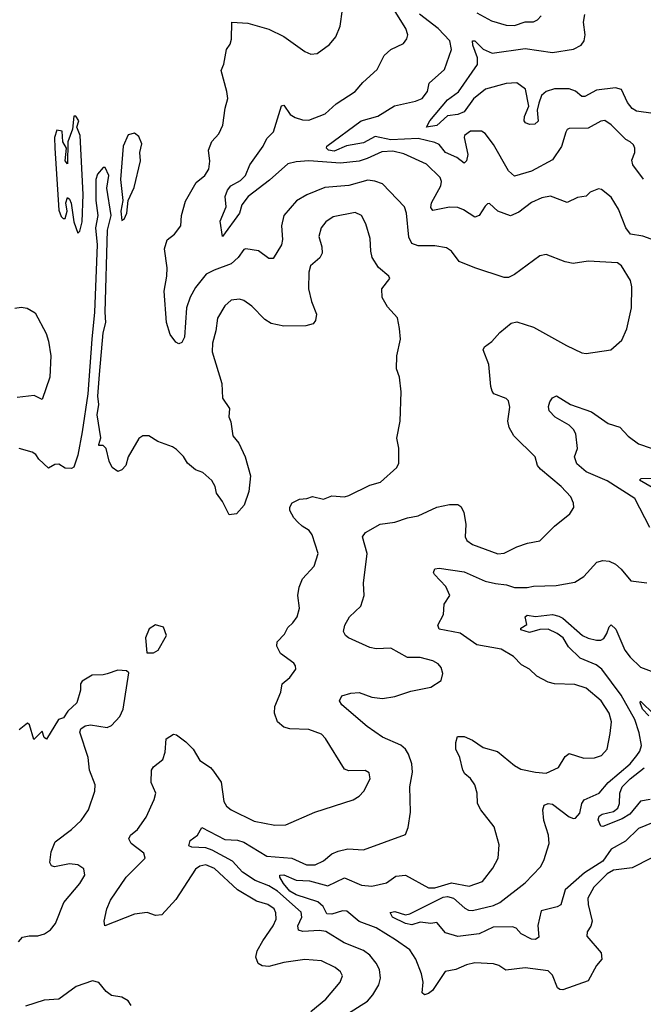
# Model space of a CAD drawing. Extents: x 2133489 to 2292442, y 756223 to 916462.
# Tile 132 of 256: x 2162168 to 2165138, y 865600 to 870286. Entities that reach past the tile are written whole.
import ezdxf

# ---------------------------------------------------------------- set-up
doc = ezdxf.new("R2010")
doc.units = 0

msp = doc.modelspace()

# ---------------------------------------------------------------- linework, layer by layer
at = {"layer": '0CON20XD'}
for points in [[(2163681.9, 865525), (2163824.6, 865615), (2163850, 865645), (2163877.6, 865692.4), (2163886.2, 865725), (2163880.7, 865765), (2163866.2, 865796.2), (2163835, 865833.8), (2163805, 865856.7), (2163712.8, 865892.8), (2163625, 865946.1), (2163595, 865951.9), (2163516.8, 865946.7), (2163495, 865952.7), (2163493, 865973), (2163511.2, 866015), (2163507.9, 866037.9), (2163395, 866138.6), (2163355, 866163.8), (2163288.7, 866188.7), (2163228.4, 866228.4), (2163180.5, 866280.5), (2163085, 866334.1), (2163055, 866345.2), (2162987.7, 866347.7), (2162973.9, 866353.9), (2162980.2, 866379.8), (2163015, 866404.4), (2163035, 866442), (2163145, 866384.8), (2163205, 866381.4), (2163235, 866371.5), (2163345, 866304.8), (2163464.6, 866295.4), (2163533.8, 866263.8), (2163575, 866264.4), (2163615, 866282.5), (2163655, 866315.6), (2163685, 866328.9), (2163730.7, 866339.3), (2163805, 866335.6), (2164005, 866407.5), (2164017.9, 866442.1), (2164029.4, 866515), (2164025.5, 866635), (2164037.9, 866705), (2164034.6, 866745), (2164020.2, 866790.2), (2164004.6, 866814.6), (2163983.4, 866833.4), (2163895, 866870.7), (2163821.9, 866921.9), (2163702, 867025), (2163690.8, 867045), (2163702.4, 867067.6), (2163745, 867080.8), (2163785, 867084.4), (2163845, 867061.8), (2163895, 867055.5), (2163955, 867064.5), (2164030.8, 867090.8), (2164125, 867109.2), (2164175, 867141.2), (2164182.5, 867175), (2164175, 867203.3), (2164160.3, 867220.3), (2164135, 867234.3), (2164075, 867251.4), (2164015, 867250.8), (2163934.6, 867294.6), (2163865, 867292.5), (2163835, 867298.9), (2163734.2, 867345), (2163720, 867355), (2163709.4, 867375), (2163716.9, 867405), (2163738.1, 867445), (2163792.9, 867495), (2163807.8, 867545), (2163804.4, 867605), (2163822.2, 867745), (2163800.8, 867825), (2163815, 867845.7), (2163883.8, 867885), (2163955, 867894.5), (2164015, 867915.7), (2164065, 867924.5), (2164155, 867965.5), (2164215, 867978.1), (2164255, 867978.8), (2164268.8, 867968.8), (2164282.5, 867942.5), (2164293, 867883), (2164289.4, 867825), (2164297.6, 867807.6), (2164325, 867788.5), (2164445, 867743.3), (2164475, 867746.9), (2164535, 867777.5), (2164585.5, 867794.5), (2164645, 867805.7), (2164714.2, 867875), (2164788, 867935), (2164807.5, 867965), (2164805.8, 867985), (2164792, 868015), (2164745.8, 868065), (2164647.3, 868147.3), (2164634.3, 868165), (2164622, 868205), (2164521.4, 868305), (2164499.4, 868345), (2164492.2, 868375), (2164502, 868442), (2164495, 868472.5), (2164483.9, 868483.9), (2164425.8, 868505.8), (2164418.3, 868518.3), (2164411.1, 868541.1), (2164401.5, 868645), (2164374.3, 868715), (2164381.1, 868728.9), (2164416.2, 868755), (2164455, 868797.5), (2164508, 868842), (2164535, 868848.9), (2164615, 868822.5), (2164771.2, 868735), (2164845, 868700.6), (2164865, 868697.1), (2164982.5, 868715), (2165035, 868761.2), (2165058.5, 868815), (2165081.2, 868915), (2165082.9, 869015), (2165077.3, 869045), (2165033.6, 869115), (2165015, 869129.6), (2164875, 869136.7), (2164804.2, 869125.8), (2164765, 869133.1), (2164675, 869168.6), (2164645, 869162.5), (2164525, 869074), (2164495, 869060), (2164475, 869060), (2164335.5, 869105.5), (2164260.8, 869135), (2164224, 869185), (2164199.7, 869199.7), (2164145, 869210.5), (2164065, 869210), (2164035, 869221.4), (2164021.7, 869251.7), (2164010, 869365), (2164000, 869395), (2163895, 869504.5), (2163858.4, 869518.4), (2163825, 869521.9), (2163735, 869496.8), (2163621.6, 869488.4), (2163535, 869453.3), (2163486.5, 869423.5), (2163425.7, 869355), (2163414.5, 869305), (2163419.1, 869240.9), (2163414.4, 869215), (2163375, 869149.2), (2163355, 869150), (2163305.5, 869185.5), (2163245, 869195.6), (2163235, 869191.9), (2163208.7, 869155), (2163175.1, 869124.8), (2163093.5, 869093.5), (2163055.2, 869074.8), (2163005, 869011.5), (2162979.6, 868965), (2162961.6, 868915), (2162952, 868775), (2162939.7, 868750.3), (2162925, 868744.3), (2162912, 868752), (2162885, 868788), (2162866.7, 868845), (2162855.4, 868995), (2162869.1, 869065), (2162870, 869105), (2162856.8, 869195), (2162870.9, 869239.1), (2162905, 869265.5), (2162934.5, 869305), (2162938.2, 869355), (2162957, 869423), (2163008.1, 869511.9), (2163049.4, 869545), (2163068.9, 869575), (2163073.2, 869613.2), (2163067.5, 869665), (2163083, 869707), (2163116.3, 869743.7), (2163135.7, 869785), (2163145.8, 869865), (2163158.8, 869911.2), (2163154.4, 869944.4), (2163127.5, 870045), (2163140, 870075), (2163152.9, 870145), (2163169.8, 870170.2), (2163176.4, 870193.6), (2163177.5, 870275), (2163255, 870269.5), (2163355, 870240.5), (2163425, 870205.6), (2163525, 870134.3), (2163555, 870122.5), (2163585, 870125.8), (2163642.5, 870167.5), (2163673.1, 870205), (2163693.7, 870256.3), (2163705.6, 870335)], [(2165055, 869296), (2165019.4, 869385), (2164985, 869441.2), (2164938.3, 869478.3), (2164925, 869481.2), (2164885, 869466.2), (2164865, 869446.2), (2164825, 869440), (2164775, 869415.8), (2164695, 869446.4), (2164655, 869438.2), (2164605, 869416.9), (2164545, 869370), (2164505, 869353.5), (2164445, 869375.8), (2164405, 869411.2), (2164395, 869410), (2164385, 869398.8), (2164356.2, 869353.8), (2164335, 869346.9), (2164281.8, 869381.8), (2164255, 869391.7), (2164215, 869393.4), (2164135, 869378.5), (2164125, 869392.5), (2164128.8, 869415), (2164173.8, 869495), (2164176.8, 869516.8), (2164170.8, 869535), (2164105, 869598.8), (2163997.2, 869647.2), (2163945, 869661), (2163892.5, 869657.5), (2163823.1, 869625), (2163785, 869613.1), (2163695, 869604.2), (2163545, 869614.2), (2163485, 869610), (2163445, 869600), (2163358, 869522), (2163255.9, 869445), (2163225.3, 869405), (2163214.6, 869365), (2163134.2, 869254.2), (2163122.2, 869327.8), (2163151.5, 869395), (2163145.9, 869445), (2163157.4, 869475), (2163173.7, 869496.3), (2163219.4, 869520.6), (2163243.4, 869545), (2163264.6, 869595), (2163327.5, 869685), (2163345, 869720.8), (2163377, 869753), (2163415, 869876.7), (2163425, 869878.8), (2163455.5, 869835.5), (2163480.5, 869820.5), (2163515, 869809.2), (2163545, 869807.5), (2163622.4, 869837.6), (2163675, 869886.4), (2163766, 869944), (2163802.1, 869987.9), (2163870.2, 870049.8), (2163903.7, 870116.3), (2163935, 870144), (2163995, 870173.8), (2164011.2, 870195), (2164015.8, 870215), (2164006.9, 870245), (2163948.2, 870338.2)], [(2165075.2, 869705.2), (2165055, 869716.8), (2164985, 869786), (2164955, 869806.1), (2164935, 869804), (2164875, 869770.3), (2164785, 869768.1), (2164775, 869764), (2164768.5, 869751.5), (2164747.3, 869682.7), (2164705, 869619.5), (2164605, 869565.5), (2164525, 869541.5), (2164495, 869567.1), (2164425, 869692), (2164385, 869744.2), (2164366.3, 869756.3), (2164315, 869756.2), (2164286.9, 869735), (2164284.4, 869725), (2164302.3, 869645), (2164296.4, 869615), (2164285, 869604.2), (2164249.9, 869629.9), (2164195, 869654.2), (2164165, 869691.7), (2164145, 869701.8), (2164065, 869720.3), (2163935, 869714.9), (2163860.1, 869729.9), (2163805, 869701), (2163723.6, 869686.4), (2163665, 869660.3), (2163637.8, 869665), (2163628.9, 869675), (2163631.3, 869685), (2163794.4, 869805.6), (2163872.7, 869827.3), (2163953.3, 869876.7), (2164052, 869898), (2164085, 869911.1), (2164109.6, 869945), (2164117.1, 869985), (2164190.2, 870049.8), (2164224.5, 870145), (2164215.9, 870185), (2164161, 870245), (2164072, 870312)], [(2165185, 869840.5), (2165105, 869850.6), (2165085, 869863.1), (2165062.7, 869892.7), (2165034.4, 869954.4), (2165005, 869961.9), (2164915, 869950.9), (2164858.9, 869921.1), (2164845, 869920), (2164815, 869945.4), (2164785, 869957.6), (2164715, 869956.8), (2164675, 869943.8), (2164653.5, 869925), (2164640.7, 869889.3), (2164632.5, 869855), (2164636.5, 869803.5), (2164620.6, 869789.4), (2164595, 869787.8), (2164576, 869795), (2164569.5, 869805), (2164571.8, 869825), (2164592.7, 869875), (2164576.2, 869955), (2164535.2, 869985.2), (2164485, 869982.1), (2164386.9, 869955), (2164329.6, 869910.4), (2164285, 869848.1), (2164255, 869835.6), (2164205, 869828.8), (2164155, 869782.9), (2164104.5, 869774.5), (2164121.5, 869805), (2164205.3, 869905), (2164257.8, 869942.2), (2164347.5, 870072.5), (2164348.8, 870105), (2164325.5, 870165), (2164323.7, 870186.3), (2164335, 870185.5), (2164375.3, 870145.3), (2164417.4, 870127.4), (2164575, 870148.6), (2164705, 870129.5), (2164805, 870146.2), (2164841.4, 870165), (2164855.6, 870185), (2164860.6, 870215), (2164852.9, 870275), (2164859.1, 870310.9)], [(2164345, 870319.2), (2164415, 870281.5), (2164485, 870260.5), (2164525, 870259.4), (2164575, 870275.7), (2164615, 870275.8), (2164634.3, 870285.7), (2164652, 870305)], [(2162445, 869270), (2162455, 869280), (2162465.7, 869325), (2162470.8, 869455), (2162456.2, 869735), (2162440, 869775), (2162450, 869805), (2162435, 869827.5), (2162425, 869827.5), (2162420, 869765), (2162397.5, 869705), (2162395, 869600), (2162383.9, 869613.9), (2162390, 869675), (2162372.5, 869705), (2162370, 869755), (2162345, 869760), (2162334.1, 869725.9), (2162334.5, 869675.5), (2162355, 869380), (2162365, 869350), (2162375, 869340), (2162385, 869340), (2162393.3, 869375), (2162387.5, 869415), (2162395, 869440), (2162405, 869432.5), (2162413, 869413), (2162426.2, 869325), (2162445, 869270)], [(2162655, 869330), (2162665, 869336.7), (2162677.8, 869365), (2162684, 869425), (2162712.5, 869487.5), (2162742.5, 869615), (2162740.6, 869655), (2162749.2, 869695), (2162735, 869730), (2162715, 869746), (2162685, 869738), (2162660.3, 869685), (2162648.1, 869525), (2162659.2, 869425), (2162648.9, 869375), (2162655, 869330)], [(2165138, 869528), (2165087.4, 869595), (2165082.5, 869617.5), (2165097.1, 869655), (2165096.6, 869675), (2165091.3, 869691.3), (2165075.2, 869705.2)], [(2163756.7, 866573.3), (2163785, 866590.8), (2163807.1, 866615), (2163837, 866673), (2163831.5, 866701.5), (2163812.4, 866712.4), (2163735, 866710.6), (2163715, 866718.6), (2163623.6, 866865), (2163605.6, 866885), (2163545, 866907.3), (2163455, 866911.8), (2163425, 866919.4), (2163395.7, 866945), (2163380.6, 866985), (2163382.1, 867017.9), (2163412, 867085), (2163418, 867125), (2163454, 867155), (2163482.5, 867195), (2163481.7, 867211.7), (2163473, 867223), (2163409.1, 867269.1), (2163392.9, 867305), (2163394.4, 867325), (2163428.3, 867361.7), (2163445, 867393.8), (2163468.8, 867415), (2163488.8, 867445), (2163500.8, 867485), (2163491.9, 867545), (2163498.6, 867585), (2163514.2, 867625.8), (2163570, 867685), (2163589.2, 867745), (2163561.2, 867835), (2163545.9, 867855.9), (2163512.5, 867875), (2163492.5, 867895), (2163473.3, 867915), (2163455, 867950), (2163453.9, 867966.1), (2163465, 867987.5), (2163500, 868005), (2163535, 868006.7), (2163562.3, 868017.7), (2163615, 868004), (2163655, 868020.6), (2163715, 868015.6), (2163735, 868021.1), (2163835, 868071.1), (2163885.8, 868085), (2163964, 868155), (2163974, 868175), (2163972.7, 868247.3), (2163963.1, 868295), (2163979.2, 868375), (2163984, 868515), (2163975.8, 868585), (2163962.9, 868625), (2163964.3, 868685.7), (2163980.8, 868765), (2163977, 868817), (2163966.9, 868866.9), (2163919.7, 868919.7), (2163894.2, 868964.2), (2163892, 869005), (2163930, 869055), (2163926.2, 869065), (2163877.3, 869107.3), (2163846.7, 869155), (2163839.5, 869185), (2163837.3, 869245), (2163815.6, 869315), (2163796, 869355), (2163765, 869369.4), (2163661.2, 869348.8), (2163625.3, 869324.7), (2163603.6, 869295), (2163592.5, 869255), (2163607.1, 869205), (2163608.1, 869175), (2163596.9, 869153.1), (2163553.3, 869115), (2163544.6, 869085.4), (2163543.5, 869005), (2163558.1, 868945), (2163582, 868885), (2163576.2, 868855), (2163565, 868838.8), (2163530.5, 868829.5), (2163425, 868827.1), (2163365, 868840.8), (2163335, 868859.2), (2163272.6, 868922.6), (2163235, 868949.4), (2163215, 868955.6), (2163175, 868951.4), (2163144.3, 868925), (2163109.2, 868865), (2163102.2, 868805), (2163086.8, 868746.8), (2163084.5, 868705), (2163130.5, 868555), (2163134.4, 868485), (2163166.2, 868435), (2163164, 868396), (2163173, 868373), (2163182.5, 868305), (2163210.9, 868270.9), (2163241.9, 868205), (2163267.1, 868115), (2163259.1, 868040.9), (2163236.2, 867975), (2163200, 867935), (2163165, 867930), (2163133.6, 867993.6), (2163105, 868032.5), (2163098, 868065), (2163082.7, 868092.7), (2163040.5, 868130.5), (2163004.3, 868144.3), (2162966.2, 868175), (2162947.9, 868207.9), (2162915, 868240), (2162895, 868253.3), (2162825, 868278), (2162782.5, 868305), (2162755, 868306.2), (2162735, 868292.5), (2162684.2, 868205), (2162673.8, 868165), (2162655, 868143.3), (2162635, 868136.7), (2162607.5, 868155), (2162593.3, 868185), (2162580, 868245), (2162565, 868260), (2162545, 868260), (2162544.2, 868265), (2162554.1, 868295.9), (2162536.9, 868405), (2162545.3, 868454.7), (2162539.3, 868495), (2162547.2, 868597.2), (2162564.8, 868795.2), (2162578.7, 868845), (2162574.8, 868895), (2162585.4, 869285), (2162603.1, 869355), (2162583.3, 869485), (2162592.2, 869545), (2162575, 869582.5), (2162565, 869582.5), (2162538.8, 869551.2), (2162530, 869525), (2162531.2, 869425), (2162540, 869355), (2162528.9, 869295), (2162537.2, 869215), (2162523.4, 868895), (2162511.7, 868765), (2162492.2, 868505), (2162465, 868324), (2162445, 868214), (2162425, 868156.7), (2162415, 868150), (2162385, 868152.5), (2162355, 868171.2), (2162335, 868168.8), (2162305, 868151.2), (2162258.8, 868195), (2162245, 868216.7), (2162227.3, 868227.3), (2162165, 868245.7)], [(2165175, 869241.4), (2165135, 869255.5), (2165076.2, 869265), (2165055, 869296)], [(2162145, 868912.9), (2162175, 868918.5), (2162203.3, 868913.3), (2162241.7, 868891.7), (2162293.5, 868793.5), (2162305, 868756.7), (2162316.2, 868686.2), (2162311.2, 868585), (2162275, 868478.8), (2162237.3, 868497.3), (2162155, 868487.5)], [(2165168.9, 867868.9), (2165096.8, 868006.8), (2164965, 868091.6), (2164865, 868134.7), (2164821.8, 868171.8), (2164810.5, 868205), (2164824.6, 868245), (2164816.1, 868315), (2164805.2, 868335.2), (2164785, 868356.2), (2164717.5, 868395), (2164689.4, 868425), (2164686.9, 868445), (2164693.2, 868466.8), (2164705, 868486.2), (2164725, 868496), (2164791.2, 868455), (2164890.4, 868420.4), (2164970, 868365), (2165026.4, 868346.4), (2165065, 868304.2), (2165115, 868267.1), (2165175, 868247.5)], [(2165179.9, 868059.9), (2165118.8, 868095), (2165127.7, 868102.3), (2165205, 868104.6)], [(2165174.5, 866295.5), (2165085, 866249.5), (2164995, 866238.2), (2164965, 866220.9), (2164902.8, 866157.2), (2164873.9, 866105), (2164875.3, 866075.3), (2164894.4, 865995.6), (2164887.9, 865972.1), (2164870.8, 865945), (2164868, 865925), (2164936.9, 865845), (2164940, 865815), (2164915.4, 865784.6), (2164875, 865711.4), (2164755, 865669.2), (2164740.2, 865670.2), (2164728.7, 865678.7), (2164705, 865738), (2164685, 865759.4), (2164575, 865773.1), (2164482.3, 865762.3), (2164450, 865785), (2164425, 865792), (2164335, 865797.1), (2164295, 865788.1), (2164245, 865765.6), (2164194.5, 865755.5), (2164133.3, 865665), (2164115, 865651.2), (2164095, 865645.7), (2164084.5, 865655), (2164089.1, 865705), (2164081.9, 865745), (2164054.7, 865815), (2164025, 865860), (2163957.2, 865907.2), (2163865, 865963.6), (2163784, 865994), (2163725, 866044.1), (2163705, 866045.2), (2163655, 866028.8), (2163630.9, 866030.9), (2163612.9, 866065), (2163587.4, 866087.4), (2163485, 866120.6), (2163455, 866137.9), (2163424.9, 866175), (2163406.2, 866205), (2163406, 866215), (2163425, 866216.6), (2163485, 866190.8), (2163547.5, 866187.5), (2163635, 866163.7), (2163715, 866202.2), (2163795, 866166.4), (2163845, 866162.5), (2163915, 866177.8), (2163959.8, 866210.2), (2164004.6, 866214.6), (2164115, 866154.3), (2164144.2, 866155), (2164225, 866177.5), (2164308.2, 866161.8), (2164372, 866185), (2164421.5, 866248.5), (2164446.7, 866295), (2164451.7, 866358.3), (2164428.1, 866445), (2164364.2, 866525), (2164347.5, 866555), (2164345.8, 866605), (2164335.7, 866645), (2164314.5, 866674.5), (2164287.2, 866697.2), (2164277.8, 866715), (2164264.6, 866774.6), (2164244.4, 866815), (2164244.3, 866845.7), (2164253.3, 866875), (2164285, 866874.2), (2164325, 866856.5), (2164375, 866822.5), (2164443.8, 866803.8), (2164525, 866736.6), (2164555, 866719.5), (2164625, 866704.2), (2164675, 866700.4), (2164733.6, 866726.4), (2164765, 866779.2), (2164785, 866794.3), (2164855, 866771.2), (2164905, 866772.8), (2164938.6, 866785), (2164965.6, 866815), (2164980.6, 866889.4), (2164986.4, 866945), (2164974.5, 866985), (2164936.2, 867045), (2164865.8, 867105), (2164812.3, 867122.3), (2164715, 867125.3), (2164685, 867133.8), (2164631.1, 867161.1), (2164595, 867194.5), (2164557.5, 867215), (2164519.2, 867255), (2164460.1, 867290.1), (2164345, 867310.8), (2164265, 867366.7), (2164165.9, 867385.9), (2164158.8, 867405), (2164185.6, 867455), (2164190, 867505), (2164216, 867545), (2164197.9, 867587.9), (2164142.5, 867645), (2164138.8, 867655), (2164145, 867672.5), (2164165, 867675.8), (2164285, 867658), (2164385, 867613.5), (2164433.4, 867603.4), (2164486.4, 867596.4), (2164525, 867584), (2164584.1, 867584.1), (2164615, 867590.6), (2164722.8, 867592.8), (2164811.5, 867608.5), (2164855, 867636), (2164916.2, 867703.8), (2164945, 867712.7), (2164975, 867709.1), (2165004.6, 867694.6), (2165031.7, 867671.7), (2165078, 867615), (2165155, 867605.5)], [(2165183.9, 866466.1), (2165115, 866436.7), (2165053.3, 866376.7), (2164985, 866339.1), (2164945, 866280.9), (2164858, 866225), (2164765, 866145.3), (2164745, 866073.1), (2164726.7, 866063.3), (2164650.9, 866045), (2164634.6, 865974.6), (2164640.8, 865919.2), (2164625, 865908.5), (2164605, 865909.6), (2164556, 865935), (2164532, 865962), (2164515, 865968.4), (2164423.1, 865966.9), (2164356.7, 865935), (2164255, 865922.4), (2164195, 865940.2), (2164155, 865988.7), (2164125, 865984.8), (2164075, 865991.1), (2164035, 865978.6), (2164005.7, 865985), (2163943.1, 866015), (2163932.5, 866037.5), (2163955, 866041.1), (2164005, 866025.7), (2164025, 866030), (2164185, 866110.4), (2164205, 866113.2), (2164233.3, 866105), (2164288.3, 866058.3), (2164305, 866048.1), (2164325, 866046.9), (2164425, 866070.8), (2164455, 866084.2), (2164575, 866178.7), (2164648.2, 866255), (2164664.6, 866285), (2164688.8, 866365), (2164686.1, 866405), (2164663.8, 866475), (2164658.5, 866525), (2164665, 866548), (2164684.5, 866555.5), (2164705, 866551.9), (2164785, 866492.5), (2164805, 866484.2), (2164815, 866486.2), (2164835, 866510), (2164844.4, 866555), (2164856.7, 866573.3), (2164927.1, 866605), (2164970, 866655), (2165075, 866744.8), (2165106.9, 866785), (2165120.9, 866805), (2165128.7, 866831.3), (2165117.9, 866892.1), (2165097, 866955), (2165032.1, 867072.1), (2164940, 867195), (2164913.5, 867215), (2164837.1, 867247.1), (2164782.1, 867302.1), (2164756.2, 867345), (2164726.9, 867365), (2164685, 867385.2), (2164645, 867383.5), (2164595, 867370), (2164555, 867381.9), (2164555, 867390), (2164582.8, 867407.2), (2164575.8, 867445), (2164585, 867452.9), (2164625, 867445.4), (2164705, 867454.6), (2164735, 867447.9), (2164755, 867437.7), (2164847.5, 867355), (2164875, 867341.9), (2164915, 867333.3), (2164935, 867333.4), (2164949, 867341), (2164964.7, 867365), (2164975, 867397.1), (2164985, 867405.6), (2165006.6, 867385), (2165049.7, 867285), (2165075, 867251.8), (2165125, 867204.4), (2165175, 867185.6)], [(2162805, 867272.5), (2162826.7, 867285), (2162867.5, 867355), (2162852.5, 867395), (2162815, 867405.8), (2162785, 867386.7), (2162766.2, 867345), (2162773, 867273), (2162805, 867272.5)], [(2162162.2, 865897.8), (2162180.6, 865919.4), (2162213.6, 865926.4), (2162255, 865925.5), (2162285.3, 865934.7), (2162314.4, 865955), (2162338.5, 865985), (2162378.2, 866085), (2162454.5, 866175), (2162477.3, 866215), (2162472.5, 866245), (2162445, 866264.6), (2162405, 866269.3), (2162334.3, 866254.3), (2162318.8, 866258.8), (2162311.2, 866275), (2162318, 866325), (2162336.8, 866373.2), (2162415, 866431.5), (2162460, 866475), (2162495, 866526), (2162526.4, 866615), (2162526.5, 866645), (2162500.9, 866715), (2162494.3, 866775), (2162453.8, 866895), (2162459.3, 866910.7), (2162480, 866925), (2162505, 866930), (2162585, 866917.5), (2162605, 866927.5), (2162645, 866970), (2162660, 867005), (2162687, 867177), (2162677, 867187), (2162635, 867190), (2162585, 867173.3), (2162565, 867167.5), (2162513, 867167), (2162465, 867137.5), (2162456.7, 867125), (2162456.7, 867095), (2162440, 867035), (2162396.7, 866995), (2162376.4, 866963.6), (2162353.3, 866955), (2162295, 866862.5), (2162285, 866870), (2162275, 866900), (2162235, 866860), (2162215, 866930), (2162205, 866937.5), (2162165, 866906.7)], [(2165163.2, 866973.2), (2165133.5, 867005), (2165122.2, 867035), (2165125, 867043.3), (2165189.8, 866979.8)], [(2163554.1, 865565.9), (2163625.2, 865624.8), (2163693.3, 865705), (2163704.4, 865735), (2163695.7, 865755), (2163670.6, 865775), (2163605, 865807.3), (2163525, 865812.5), (2163425, 865799.6), (2163355, 865779.4), (2163322.4, 865782.4), (2163304, 865795), (2163292.5, 865825), (2163299.2, 865855), (2163325, 865901.4), (2163375, 865973.1), (2163388.9, 866005), (2163388, 866035), (2163379.1, 866055), (2163349.2, 866075), (2163295, 866091.3), (2163204.8, 866144.8), (2163095, 866246.9), (2163055, 866263.1), (2163025, 866257.3), (2163005, 866243.1), (2162911.4, 866098.6), (2162845, 866025.7), (2162815, 866021.9), (2162775, 866036.7), (2162715, 866028.9), (2162573.3, 865973.3), (2162570, 865995), (2162583.3, 866055), (2162600.9, 866095), (2162675.6, 866205), (2162765.6, 866295), (2162759.3, 866319.3), (2162698, 866365), (2162688, 866388), (2162695.6, 866404.4), (2162728.7, 866431.3), (2162769.4, 866490.6), (2162807.9, 866575), (2162815.5, 866605), (2162794.4, 866655), (2162795.8, 866715), (2162805, 866730), (2162849.2, 866765), (2162860.3, 866799.7), (2162865, 866863.3), (2162900, 866885), (2162915, 866882.5), (2162959.8, 866849.8), (2162994.2, 866815), (2163025, 866761.2), (2163076.8, 866726.8), (2163090.3, 866710.3), (2163126.6, 866656.6), (2163139.4, 866565), (2163152.4, 866542.4), (2163175.3, 866525.3), (2163285, 866472.2), (2163383.3, 866453.3), (2163435, 866454.7), (2163573.8, 866515), (2163756.7, 866573.3)], [(2165170, 866575), (2165125, 866567.5), (2165074, 866505), (2165037.2, 866482.8), (2164945, 866446), (2164935, 866448), (2164922.7, 866477.3), (2164927.5, 866495), (2164942, 866505), (2164995, 866517.9), (2165015.9, 866534.1), (2165024, 866555), (2165025.9, 866605), (2165037.6, 866635), (2165075, 866673.2), (2165142, 866725)], [(2162698, 865595), (2162685, 865616.7), (2162654.1, 865634.1), (2162605, 865641.2), (2162580.3, 865660.3), (2162544.2, 865704.2), (2162515, 865712), (2162436.7, 865685), (2162355, 865624.6), (2162285, 865619.5), (2162195, 865590.5)]]:
    msp.add_lwpolyline(points, dxfattribs=at)

doc.saveas('drawing.dxf')
